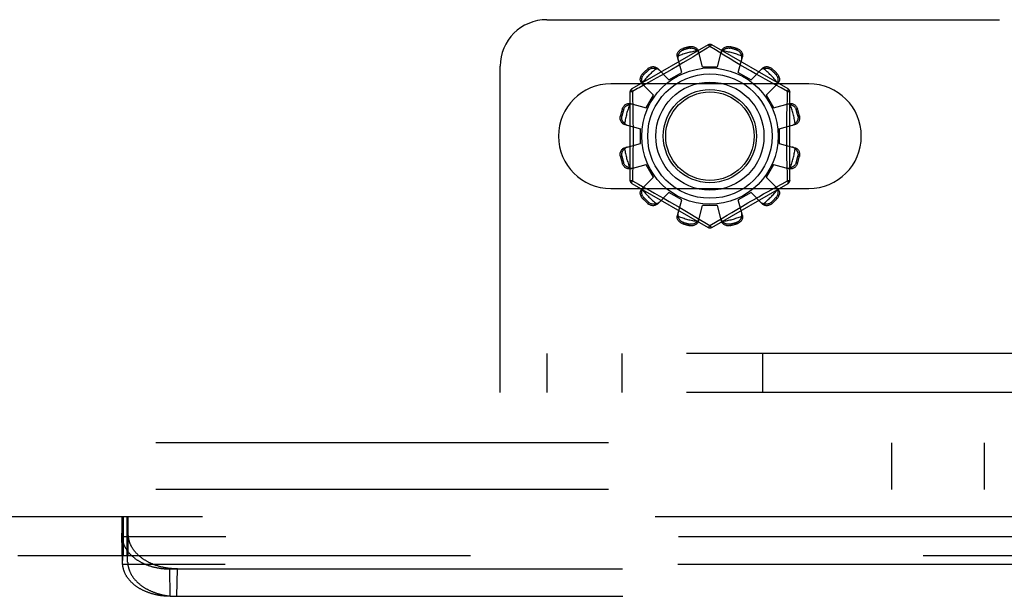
# Model space of a CAD drawing. Header units: inches. Extents: x 0 to 221, y 0 to 143.
# Tile 51 of 256: x 43.01 to 45.66, y 35.19 to 36.74. Entities that reach past the tile are written whole.
import ezdxf

# ---------------------------------------------------------------- set-up
doc = ezdxf.new("R2010")
doc.units = ezdxf.units.IN
doc.header["$LTSCALE"] = 12.142857
doc.header["$MEASUREMENT"] = 0
doc.linetypes.add('HIDDEN', pattern=[0.2, 0.1, -0.1])
doc.layers.add('DEFAULT_2', color=8, linetype='HIDDEN')
doc.layers.add('SUBPANEL', color=7, linetype='CONTINUOUS')

msp = doc.modelspace()

# ---------------------------------------------------------------- linework, layer by layer
at = {"layer": 'DEFAULT_2', "color": 8, "linetype": 'HIDDEN'}
for p, q in [((44.429, 36.7371), (53.179, 36.7371)), ((44.8615, 36.6694), (44.657, 36.5513)), ((44.8133, 36.6608), (44.8123, 36.6645)), ((44.8665, 36.6648), (44.8316, 36.6435)), ((44.8812, 36.6558), (44.8665, 36.6648)), ((45.076, 36.5513), (44.8715, 36.6694)), ((44.9206, 36.6645), (44.9196, 36.6608)), ((44.7908, 36.5957), (44.7792, 36.6377)), ((44.7934, 36.6595), (44.7944, 36.6557)), ((44.8204, 36.6368), (44.8079, 36.6293)), ((44.8316, 36.6435), (44.8204, 36.6368)), ((44.8465, 36.6106), (44.8355, 36.6528)), ((44.904, 36.642), (44.8812, 36.6558)), ((44.8865, 36.6106), (44.8975, 36.6528)), ((44.9207, 36.6319), (44.904, 36.642)), ((44.9385, 36.6557), (44.9395, 36.6595)), ((44.9421, 36.5957), (44.9537, 36.6377)), ((44.304, 35.7371), (44.304, 36.6121)), ((44.7794, 36.6124), (44.7645, 36.6037)), ((44.7941, 36.6211), (44.7794, 36.6124)), ((44.8079, 36.6293), (44.7941, 36.6211)), ((44.8465, 36.6106), (44.8865, 36.6106)), ((44.9334, 36.6243), (44.9207, 36.6319)), ((44.9471, 36.6162), (44.9334, 36.6243)), ((44.9612, 36.6079), (44.9471, 36.6162)), ((44.6857, 36.5915), (44.6885, 36.5887)), ((44.7023, 36.6025), (44.6996, 36.6053)), ((44.7356, 36.5873), (44.7223, 36.5798)), ((44.7561, 36.5757), (44.7255, 36.6067)), ((44.7497, 36.5953), (44.7356, 36.5873)), ((44.7645, 36.6037), (44.7497, 36.5953)), ((44.7561, 36.5757), (44.7908, 36.5957)), ((44.9421, 36.5957), (44.9768, 36.5757)), ((44.9754, 36.5997), (44.9612, 36.6079)), ((44.9892, 36.5918), (44.9754, 36.5997)), ((44.9768, 36.5757), (45.0074, 36.6067)), ((45.0024, 36.5844), (44.9892, 36.5918)), ((45.0148, 36.5775), (45.0024, 36.5844)), ((45.0334, 36.6053), (45.0306, 36.6025)), ((45.0444, 36.5887), (45.0472, 36.5915)), ((45.1321, 36.5652), (44.6008, 36.5652)), ((44.7154, 36.5349), (44.6843, 36.5656)), ((44.7101, 36.573), (44.6941, 36.5642)), ((44.7223, 36.5798), (44.7101, 36.573)), ((45.0261, 36.5712), (45.0148, 36.5775)), ((45.0175, 36.5349), (45.0486, 36.5656)), ((45.041, 36.563), (45.0261, 36.5712)), ((45.0577, 36.5539), (45.041, 36.563)), ((44.652, 36.5427), (44.652, 36.3065)), ((44.6723, 36.5523), (44.6585, 36.5447)), ((44.6585, 36.5447), (44.6588, 36.533)), ((44.6954, 36.5003), (44.7154, 36.5349)), ((45.0175, 36.5349), (45.0375, 36.5003)), ((45.0745, 36.5447), (45.0577, 36.5539)), ((45.081, 36.3065), (45.081, 36.5427)), ((44.6533, 36.5118), (44.6954, 36.5003)), ((45.0375, 36.5003), (45.0796, 36.5118)), ((44.6265, 36.4788), (44.6303, 36.4778)), ((44.6354, 36.4966), (44.6316, 36.4976)), ((45.1014, 36.4976), (45.0976, 36.4966)), ((45.1026, 36.4778), (45.1064, 36.4788)), ((44.6382, 36.4556), (44.6805, 36.4446)), ((45.0525, 36.4446), (45.0947, 36.4556)), ((44.6805, 36.4046), (44.6805, 36.4446)), ((45.0525, 36.4446), (45.0525, 36.4046)), ((44.6382, 36.3936), (44.6805, 36.4046)), ((45.0525, 36.4046), (45.0947, 36.3936)), ((44.6303, 36.3714), (44.6265, 36.3704)), ((45.1064, 36.3704), (45.1026, 36.3714)), ((44.6316, 36.3515), (44.6354, 36.3526)), ((44.6533, 36.3373), (44.6954, 36.3489)), ((44.7154, 36.3143), (44.6954, 36.3489)), ((45.0375, 36.3489), (45.0175, 36.3143)), ((45.0375, 36.3489), (45.0796, 36.3373)), ((45.0976, 36.3526), (45.1014, 36.3515)), ((44.657, 36.2979), (44.8615, 36.1798)), ((44.6585, 36.3045), (44.6753, 36.2953)), ((44.6753, 36.2953), (44.692, 36.2862)), ((44.6843, 36.2836), (44.7154, 36.3143)), ((44.8715, 36.1798), (45.076, 36.2979)), ((45.0486, 36.2836), (45.0175, 36.3143)), ((45.0606, 36.2969), (45.0745, 36.3045)), ((45.0745, 36.3045), (45.0742, 36.3162)), ((44.6008, 36.284), (45.1321, 36.284)), ((44.692, 36.2862), (44.7069, 36.278)), ((44.7069, 36.278), (44.7182, 36.2717)), ((44.7182, 36.2717), (44.7305, 36.2648)), ((44.7255, 36.2425), (44.7561, 36.2735)), ((44.7305, 36.2648), (44.7437, 36.2573)), ((44.7908, 36.2535), (44.7561, 36.2735)), ((44.9768, 36.2735), (44.9421, 36.2535)), ((45.0074, 36.2425), (44.9768, 36.2735)), ((44.9973, 36.2619), (45.0106, 36.2694)), ((45.0106, 36.2694), (45.0228, 36.2762)), ((45.0228, 36.2762), (45.0388, 36.285)), ((44.6885, 36.2605), (44.6857, 36.2577)), ((44.6996, 36.2439), (44.7023, 36.2467)), ((44.7437, 36.2573), (44.7575, 36.2494)), ((44.7575, 36.2494), (44.7717, 36.2412)), ((44.7717, 36.2412), (44.7859, 36.233)), ((44.7792, 36.2114), (44.7908, 36.2535)), ((44.8355, 36.1964), (44.8465, 36.2386)), ((44.8865, 36.2386), (44.8465, 36.2386)), ((44.8975, 36.1964), (44.8865, 36.2386)), ((44.9537, 36.2114), (44.9421, 36.2535)), ((44.9832, 36.2539), (44.9973, 36.2619)), ((45.0306, 36.2467), (45.0334, 36.2439)), ((45.0472, 36.2577), (45.0444, 36.2605)), ((44.7859, 36.233), (44.7995, 36.2249)), ((44.7995, 36.2249), (44.8122, 36.2173)), ((44.8122, 36.2173), (44.829, 36.2072)), ((44.9014, 36.2056), (44.9126, 36.2124)), ((44.9126, 36.2124), (44.9251, 36.2199)), ((44.9251, 36.2199), (44.9389, 36.2281)), ((44.9389, 36.2281), (44.9535, 36.2367)), ((44.7944, 36.1935), (44.7934, 36.1897)), ((44.8123, 36.1846), (44.8133, 36.1884)), ((44.829, 36.2072), (44.8665, 36.1844)), ((44.8665, 36.1844), (44.9014, 36.2056)), ((44.9196, 36.1884), (44.9206, 36.1846)), ((44.9395, 36.1897), (44.9385, 36.1935)), ((53.304, 35.8411), (44.304, 35.8411)), ((44.429, 35.8411), (44.429, 35.7371)), ((44.6315, 35.7371), (44.6315, 35.8411)), ((45.0081, 35.7371), (45.0081, 35.8411)), ((53.304, 35.7371), (44.304, 35.7371)), ((42.2914, 35.4036), (51.8518, 35.4036)), ((43.2886, 35.4036), (43.2886, 35.2996)), ((43.2907, 35.3926), (43.2908, 35.3941)), ((43.2908, 35.3941), (43.2909, 35.3955)), ((43.2909, 35.3955), (43.291, 35.3968)), ((43.2913, 35.4036), (43.2913, 35.2996)), ((43.2921, 35.2996), (43.2921, 35.4036)), ((43.2923, 35.4036), (43.2923, 35.2996)), ((43.3023, 35.4036), (43.3023, 35.2996)), ((43.3033, 35.4036), (43.3033, 35.2996)), ((43.3035, 35.2996), (43.3035, 35.4036)), ((43.3046, 35.3968), (43.3045, 35.398)), ((43.3047, 35.3955), (43.3046, 35.3968)), ((43.3048, 35.3941), (43.3047, 35.3955)), ((43.3049, 35.3926), (43.3048, 35.3941)), ((43.305, 35.4036), (43.305, 35.2996)), ((43.2896, 35.3654), (43.2899, 35.3733)), ((43.2899, 35.3733), (43.2901, 35.3793)), ((43.2901, 35.3793), (43.2902, 35.3815)), ((43.2902, 35.3815), (43.2904, 35.3856)), ((43.2904, 35.3856), (43.2905, 35.3884)), ((43.2905, 35.3884), (43.2906, 35.391)), ((43.2906, 35.391), (43.2907, 35.3926)), ((43.305, 35.3902), (43.3049, 35.3926)), ((43.3052, 35.3875), (43.305, 35.3902)), ((43.3053, 35.3846), (43.3052, 35.3875)), ((43.3055, 35.3804), (43.3053, 35.3846)), ((43.3057, 35.3745), (43.3055, 35.3804)), ((43.3059, 35.3668), (43.3057, 35.3745)), ((43.2894, 35.3551), (43.2896, 35.3654)), ((43.291, 35.2814), (43.2894, 35.3551)), ((43.2894, 35.3551), (43.2894, 35.3524)), ((43.2894, 35.3524), (43.2895, 35.349)), ((43.291, 35.2788), (43.2894, 35.3524)), ((50.8536, 35.349), (43.2895, 35.349)), ((43.3046, 35.2814), (43.3063, 35.3551)), ((43.0102, 35.2996), (51.8518, 35.2996)), ((43.2911, 35.2852), (43.2912, 35.2879)), ((43.2912, 35.2879), (43.2913, 35.2898)), ((43.2913, 35.2915), (43.2914, 35.2931)), ((43.2913, 35.2898), (43.2913, 35.2915)), ((43.2914, 35.2931), (43.2915, 35.294)), ((43.2915, 35.2949), (43.2916, 35.2957)), ((43.2915, 35.294), (43.2915, 35.2949)), ((43.3041, 35.2957), (43.304, 35.2964)), ((43.3041, 35.2949), (43.3041, 35.2957)), ((43.3042, 35.294), (43.3041, 35.2949)), ((43.3043, 35.2909), (43.3042, 35.2926)), ((43.3044, 35.2892), (43.3043, 35.2909)), ((43.3045, 35.2866), (43.3044, 35.2892)), ((43.291, 35.2814), (43.2911, 35.2852)), ((43.291, 35.2788), (43.291, 35.2814)), ((43.2911, 35.2755), (43.291, 35.2788)), ((50.852, 35.2755), (43.2911, 35.2755)), ((43.3046, 35.2829), (43.3045, 35.2866)), ((43.3046, 35.2814), (43.3046, 35.2829)), ((43.4173, 35.2633), (50.7258, 35.2633)), ((43.4189, 35.1898), (43.4173, 35.2633)), ((43.4366, 35.1898), (43.4382, 35.2633)), ((43.4189, 35.1898), (50.7242, 35.1898))]:
    msp.add_line(p, q, dxfattribs=at)
for points in [[(44.8123, 36.6645), (44.8144, 36.6649), (44.8166, 36.6651), (44.8188, 36.6651), (44.821, 36.6648), (44.8231, 36.6644), (44.8252, 36.6637), (44.827, 36.6629), (44.8288, 36.6619), (44.8304, 36.6607), (44.8318, 36.6593), (44.8331, 36.6578), (44.8341, 36.6562), (44.8349, 36.6545), (44.8355, 36.6528)], [(44.8133, 36.6608), (44.815, 36.661), (44.8166, 36.6612), (44.8181, 36.6611), (44.8195, 36.661), (44.8208, 36.6607), (44.822, 36.6604), (44.8232, 36.66), (44.8243, 36.6596), (44.8253, 36.6591), (44.8262, 36.6586), (44.8271, 36.6581), (44.828, 36.6575), (44.8288, 36.6569), (44.8296, 36.6562), (44.8304, 36.6555), (44.8311, 36.6548), (44.8319, 36.6541), (44.8326, 36.6533)], [(44.8615, 36.6694), (44.8618, 36.6695), (44.8623, 36.6693), (44.8628, 36.669), (44.8634, 36.6685), (44.8641, 36.6678), (44.8649, 36.6669), (44.8657, 36.6659), (44.8665, 36.6648)], [(44.8665, 36.6648), (44.8673, 36.6659), (44.8681, 36.6669), (44.8688, 36.6678), (44.8695, 36.6685), (44.8701, 36.669), (44.8707, 36.6693), (44.8711, 36.6694), (44.8715, 36.6694)], [(44.8975, 36.6528), (44.8981, 36.6545), (44.8988, 36.6562), (44.8999, 36.6578), (44.9011, 36.6593), (44.9026, 36.6607), (44.9042, 36.6619), (44.9059, 36.6629), (44.9078, 36.6637), (44.9098, 36.6644), (44.9119, 36.6648), (44.9141, 36.6651), (44.9163, 36.6651), (44.9185, 36.6649), (44.9206, 36.6645)], [(44.9004, 36.6533), (44.9011, 36.6541), (44.9018, 36.6548), (44.9025, 36.6555), (44.9033, 36.6562), (44.9041, 36.6569), (44.905, 36.6575), (44.9058, 36.6581), (44.9067, 36.6586), (44.9077, 36.6591), (44.9087, 36.6596), (44.9098, 36.66), (44.9109, 36.6604), (44.9121, 36.6607), (44.9134, 36.661), (44.9148, 36.6611), (44.9164, 36.6612), (44.918, 36.661), (44.9196, 36.6608)], [(44.7792, 36.6377), (44.7788, 36.6395), (44.7787, 36.6414), (44.7788, 36.6433), (44.7791, 36.6452), (44.7797, 36.6471), (44.7805, 36.6489), (44.7815, 36.6507), (44.7827, 36.6523), (44.7841, 36.6539), (44.7857, 36.6554), (44.7875, 36.6567), (44.7894, 36.6578), (44.7914, 36.6587), (44.7934, 36.6595)], [(44.7815, 36.6396), (44.7811, 36.6381), (44.7808, 36.6365), (44.7807, 36.635), (44.7807, 36.6335), (44.7809, 36.632), (44.7812, 36.6306)], [(44.7815, 36.6396), (44.7817, 36.6406), (44.7819, 36.6416), (44.7822, 36.6426), (44.7826, 36.6436), (44.7829, 36.6446), (44.7834, 36.6455), (44.7838, 36.6465), (44.7843, 36.6474), (44.7849, 36.6483), (44.7855, 36.6492), (44.7862, 36.6501), (44.787, 36.651), (44.7879, 36.6519), (44.789, 36.6528), (44.7901, 36.6536), (44.7914, 36.6544), (44.7928, 36.6551), (44.7944, 36.6557)], [(44.8373, 36.6457), (44.8369, 36.6471), (44.8363, 36.6484), (44.8356, 36.6497), (44.8347, 36.651), (44.8337, 36.6522), (44.8326, 36.6533)], [(44.9004, 36.6533), (44.8992, 36.6522), (44.8982, 36.651), (44.8974, 36.6497), (44.8966, 36.6484), (44.8961, 36.6471), (44.8956, 36.6457)], [(44.9385, 36.6557), (44.9401, 36.6551), (44.9416, 36.6544), (44.9428, 36.6536), (44.944, 36.6528), (44.945, 36.6519), (44.9459, 36.651), (44.9467, 36.6501), (44.9474, 36.6492), (44.948, 36.6483), (44.9486, 36.6474), (44.9491, 36.6465), (44.9496, 36.6455), (44.95, 36.6446), (44.9504, 36.6436), (44.9507, 36.6426), (44.951, 36.6416), (44.9512, 36.6406), (44.9514, 36.6396)], [(44.9395, 36.6595), (44.9416, 36.6587), (44.9436, 36.6578), (44.9455, 36.6567), (44.9472, 36.6554), (44.9488, 36.6539), (44.9503, 36.6523), (44.9515, 36.6507), (44.9525, 36.6489), (44.9533, 36.6471), (44.9538, 36.6452), (44.9541, 36.6433), (44.9542, 36.6414), (44.9541, 36.6395), (44.9537, 36.6377)], [(44.9518, 36.6306), (44.9521, 36.632), (44.9523, 36.6335), (44.9523, 36.635), (44.9522, 36.6365), (44.9519, 36.6381), (44.9514, 36.6396)], [(44.6996, 36.6053), (44.7012, 36.6067), (44.703, 36.608), (44.705, 36.609), (44.707, 36.6099), (44.7091, 36.6106), (44.7111, 36.611), (44.7132, 36.6112), (44.7152, 36.6112), (44.7172, 36.611), (44.7191, 36.6105), (44.7209, 36.6099), (44.7226, 36.609), (44.7241, 36.6079), (44.7255, 36.6067)], [(45.0074, 36.6067), (45.0088, 36.6079), (45.0103, 36.609), (45.012, 36.6099), (45.0138, 36.6105), (45.0158, 36.611), (45.0178, 36.6112), (45.0198, 36.6112), (45.0218, 36.611), (45.0239, 36.6106), (45.0259, 36.6099), (45.028, 36.609), (45.0299, 36.608), (45.0317, 36.6067), (45.0334, 36.6053)], [(44.6843, 36.5656), (44.6831, 36.5669), (44.6821, 36.5684), (44.6812, 36.5701), (44.6805, 36.572), (44.6801, 36.5739), (44.6798, 36.5759), (44.6798, 36.5779), (44.68, 36.5799), (44.6805, 36.582), (44.6811, 36.5841), (44.682, 36.5861), (44.6831, 36.588), (44.6843, 36.5898), (44.6857, 36.5915)], [(44.6854, 36.5683), (44.685, 36.5693), (44.6847, 36.5703), (44.6845, 36.5713), (44.6843, 36.5723), (44.6841, 36.5734), (44.684, 36.5744), (44.6839, 36.5754), (44.6839, 36.5765), (44.684, 36.5776), (44.6841, 36.5787), (44.6842, 36.5798), (44.6845, 36.581), (44.6848, 36.5822), (44.6852, 36.5835), (44.6858, 36.5848), (44.6865, 36.5861), (44.6875, 36.5874), (44.6885, 36.5887)], [(44.7023, 36.6025), (44.7037, 36.6036), (44.705, 36.6045), (44.7063, 36.6052), (44.7076, 36.6058), (44.7089, 36.6063), (44.7101, 36.6066), (44.7113, 36.6068), (44.7124, 36.607), (44.7135, 36.6071), (44.7146, 36.6071), (44.7156, 36.6071), (44.7167, 36.607), (44.7177, 36.6069), (44.7187, 36.6068), (44.7198, 36.6066), (44.7208, 36.6063), (44.7218, 36.606), (44.7228, 36.6057)], [(44.7307, 36.6015), (44.7296, 36.6025), (44.7284, 36.6033), (44.7271, 36.6041), (44.7258, 36.6048), (44.7243, 36.6053), (44.7228, 36.6057)], [(45.0102, 36.6057), (45.0086, 36.6053), (45.0072, 36.6048), (45.0058, 36.6041), (45.0045, 36.6033), (45.0033, 36.6025), (45.0023, 36.6015)], [(45.0102, 36.6057), (45.0112, 36.606), (45.0122, 36.6063), (45.0132, 36.6066), (45.0142, 36.6068), (45.0152, 36.6069), (45.0163, 36.607), (45.0173, 36.6071), (45.0184, 36.6071), (45.0194, 36.6071), (45.0206, 36.607), (45.0217, 36.6068), (45.0229, 36.6066), (45.0241, 36.6063), (45.0253, 36.6058), (45.0266, 36.6052), (45.028, 36.6045), (45.0293, 36.6036), (45.0306, 36.6025)], [(45.0444, 36.5887), (45.0455, 36.5874), (45.0464, 36.5861), (45.0471, 36.5847), (45.0477, 36.5834), (45.0481, 36.5822), (45.0485, 36.581), (45.0487, 36.5798), (45.0489, 36.5787), (45.049, 36.5775), (45.049, 36.5765), (45.049, 36.5754), (45.0489, 36.5744), (45.0488, 36.5733), (45.0486, 36.5723), (45.0484, 36.5713), (45.0482, 36.5703), (45.0479, 36.5693), (45.0476, 36.5683)], [(45.0472, 36.5915), (45.0486, 36.5898), (45.0498, 36.588), (45.0509, 36.5861), (45.0518, 36.5841), (45.0525, 36.582), (45.0529, 36.5799), (45.0531, 36.5779), (45.0531, 36.5759), (45.0529, 36.5739), (45.0524, 36.572), (45.0517, 36.5701), (45.0509, 36.5684), (45.0498, 36.5669), (45.0486, 36.5656)], [(44.6941, 36.5642), (44.6763, 36.5544), (44.6723, 36.5523)], [(44.6854, 36.5683), (44.6858, 36.5668), (44.6863, 36.5653), (44.6869, 36.5639), (44.6877, 36.5626), (44.6886, 36.5614), (44.6896, 36.5604)], [(45.0434, 36.5604), (45.0443, 36.5614), (45.0452, 36.5626), (45.046, 36.5639), (45.0466, 36.5653), (45.0472, 36.5668), (45.0476, 36.5683)], [(44.652, 36.5427), (44.6521, 36.543), (44.6524, 36.5433), (44.653, 36.5436), (44.6537, 36.5439), (44.6547, 36.5441), (44.6558, 36.5444), (44.6571, 36.5445), (44.6585, 36.5447)], [(44.6585, 36.5447), (44.6579, 36.5459), (44.6574, 36.5471), (44.657, 36.5482), (44.6568, 36.5492), (44.6567, 36.55), (44.6566, 36.5506), (44.6568, 36.5511), (44.657, 36.5513)], [(44.6588, 36.533), (44.6595, 36.4971), (44.6598, 36.485), (44.66, 36.4729), (44.6601, 36.4608), (44.6602, 36.4487), (44.6603, 36.4367), (44.6603, 36.4246), (44.6603, 36.4125), (44.6602, 36.4004), (44.6601, 36.3883), (44.66, 36.3762), (44.6598, 36.3641), (44.6595, 36.352)], [(45.0734, 36.4971), (45.0742, 36.533), (45.0745, 36.5447)], [(45.076, 36.5513), (45.0762, 36.5511), (45.0763, 36.5506), (45.0763, 36.55), (45.0761, 36.5492), (45.0759, 36.5482), (45.0755, 36.5471), (45.075, 36.5459), (45.0745, 36.5447)], [(45.0745, 36.5447), (45.0759, 36.5446), (45.0771, 36.5444), (45.0782, 36.5441), (45.0792, 36.5439), (45.08, 36.5436), (45.0805, 36.5433), (45.0809, 36.543), (45.081, 36.5427)], [(44.6316, 36.4976), (44.6323, 36.4997), (44.6332, 36.5017), (44.6344, 36.5036), (44.6357, 36.5054), (44.6371, 36.507), (44.6387, 36.5084), (44.6404, 36.5096), (44.6421, 36.5106), (44.644, 36.5114), (44.6459, 36.5119), (44.6478, 36.5123), (44.6497, 36.5124), (44.6515, 36.5122), (44.6533, 36.5118)], [(44.6354, 36.4966), (44.636, 36.4982), (44.6367, 36.4997), (44.6374, 36.501), (44.6383, 36.5021), (44.6391, 36.5031), (44.64, 36.504), (44.6409, 36.5048), (44.6418, 36.5055), (44.6427, 36.5062), (44.6437, 36.5067), (44.6446, 36.5072), (44.6455, 36.5077), (44.6465, 36.5081), (44.6474, 36.5085), (44.6484, 36.5088), (44.6494, 36.5091), (44.6504, 36.5094), (44.6515, 36.5096)], [(44.6604, 36.5099), (44.659, 36.5102), (44.6575, 36.5104), (44.656, 36.5104), (44.6545, 36.5103), (44.653, 36.51), (44.6515, 36.5096)], [(45.0815, 36.5096), (45.0799, 36.51), (45.0784, 36.5103), (45.0769, 36.5104), (45.0754, 36.5104), (45.0739, 36.5102), (45.0725, 36.5099)], [(45.0796, 36.5118), (45.0814, 36.5122), (45.0832, 36.5124), (45.0851, 36.5123), (45.0871, 36.5119), (45.089, 36.5114), (45.0908, 36.5106), (45.0926, 36.5096), (45.0942, 36.5084), (45.0958, 36.507), (45.0972, 36.5054), (45.0985, 36.5036), (45.0997, 36.5017), (45.1006, 36.4997), (45.1014, 36.4976)], [(45.0815, 36.5096), (45.0825, 36.5094), (45.0835, 36.5091), (45.0845, 36.5088), (45.0855, 36.5085), (45.0865, 36.5081), (45.0874, 36.5077), (45.0884, 36.5072), (45.0893, 36.5067), (45.0902, 36.5062), (45.0911, 36.5055), (45.092, 36.5048), (45.0929, 36.504), (45.0938, 36.5031), (45.0947, 36.5021), (45.0955, 36.501), (45.0963, 36.4997), (45.097, 36.4982), (45.0976, 36.4966)], [(44.6382, 36.4556), (44.6365, 36.4562), (44.6349, 36.457), (44.6332, 36.458), (44.6317, 36.4592), (44.6304, 36.4607), (44.6292, 36.4623), (44.6282, 36.464), (44.6273, 36.4659), (44.6267, 36.4679), (44.6262, 36.47), (44.626, 36.4722), (44.6259, 36.4744), (44.6261, 36.4766), (44.6265, 36.4788)], [(44.6378, 36.4585), (44.637, 36.4592), (44.6362, 36.4599), (44.6355, 36.4607), (44.6348, 36.4614), (44.6342, 36.4622), (44.6336, 36.4631), (44.633, 36.464), (44.6324, 36.4649), (44.6319, 36.4658), (44.6315, 36.4668), (44.631, 36.4679), (44.6306, 36.469), (44.6303, 36.4702), (44.6301, 36.4716), (44.6299, 36.473), (44.6299, 36.4745), (44.63, 36.4761), (44.6303, 36.4778)], [(45.0742, 36.3162), (45.0734, 36.3521), (45.0732, 36.3641), (45.073, 36.3762), (45.0728, 36.3883), (45.0727, 36.4004), (45.0726, 36.4125), (45.0726, 36.4246), (45.0726, 36.4367), (45.0727, 36.4488), (45.0728, 36.4608), (45.073, 36.473), (45.0732, 36.4851), (45.0734, 36.4971)], [(45.1064, 36.4788), (45.1068, 36.4766), (45.107, 36.4744), (45.107, 36.4722), (45.1067, 36.47), (45.1063, 36.4679), (45.1056, 36.4659), (45.1048, 36.464), (45.1038, 36.4623), (45.1026, 36.4607), (45.1012, 36.4592), (45.0997, 36.458), (45.0981, 36.457), (45.0964, 36.4562), (45.0947, 36.4556)], [(45.1026, 36.4778), (45.1029, 36.4761), (45.103, 36.4745), (45.103, 36.473), (45.1028, 36.4715), (45.1026, 36.4702), (45.1023, 36.469), (45.1019, 36.4679), (45.1015, 36.4668), (45.101, 36.4658), (45.1005, 36.4648), (45.0999, 36.4639), (45.0994, 36.4631), (45.0988, 36.4622), (45.0981, 36.4614), (45.0974, 36.4607), (45.0967, 36.4599), (45.0959, 36.4592), (45.0952, 36.4585)], [(44.6378, 36.4585), (44.6389, 36.4574), (44.6401, 36.4564), (44.6413, 36.4555), (44.6426, 36.4548), (44.644, 36.4542), (44.6454, 36.4537)], [(45.0876, 36.4537), (45.0889, 36.4542), (45.0903, 36.4548), (45.0916, 36.4555), (45.0929, 36.4564), (45.094, 36.4574), (45.0952, 36.4585)], [(44.6265, 36.3704), (44.6261, 36.3726), (44.6259, 36.3747), (44.626, 36.377), (44.6262, 36.3792), (44.6267, 36.3813), (44.6273, 36.3833), (44.6282, 36.3852), (44.6292, 36.3869), (44.6304, 36.3885), (44.6317, 36.3899), (44.6332, 36.3912), (44.6349, 36.3922), (44.6365, 36.393), (44.6382, 36.3936)], [(44.6303, 36.3714), (44.63, 36.3731), (44.6299, 36.3747), (44.6299, 36.3762), (44.6301, 36.3776), (44.6303, 36.379), (44.6307, 36.3802), (44.631, 36.3813), (44.6315, 36.3824), (44.6319, 36.3834), (44.6324, 36.3843), (44.633, 36.3852), (44.6336, 36.3861), (44.6342, 36.3869), (44.6348, 36.3877), (44.6355, 36.3885), (44.6362, 36.3893), (44.637, 36.39), (44.6378, 36.3907)], [(44.6454, 36.3954), (44.644, 36.395), (44.6426, 36.3944), (44.6413, 36.3937), (44.6401, 36.3928), (44.6389, 36.3918), (44.6378, 36.3907)], [(45.0952, 36.3907), (45.094, 36.3918), (45.0929, 36.3928), (45.0916, 36.3937), (45.0903, 36.3944), (45.0889, 36.395), (45.0876, 36.3954)], [(45.0947, 36.3936), (45.0964, 36.393), (45.0981, 36.3922), (45.0997, 36.3912), (45.1012, 36.3899), (45.1026, 36.3885), (45.1038, 36.3869), (45.1048, 36.3852), (45.1056, 36.3833), (45.1063, 36.3813), (45.1067, 36.3792), (45.107, 36.377), (45.107, 36.3747), (45.1068, 36.3726), (45.1064, 36.3704)], [(45.0952, 36.3907), (45.0959, 36.39), (45.0967, 36.3893), (45.0974, 36.3885), (45.0981, 36.3877), (45.0988, 36.3869), (45.0994, 36.3861), (45.1, 36.3852), (45.1005, 36.3843), (45.101, 36.3834), (45.1015, 36.3824), (45.1019, 36.3813), (45.1023, 36.3801), (45.1026, 36.3789), (45.1028, 36.3776), (45.103, 36.3762), (45.103, 36.3747), (45.1029, 36.3731), (45.1026, 36.3714)], [(44.6533, 36.3373), (44.6515, 36.337), (44.6497, 36.3368), (44.6478, 36.3369), (44.6459, 36.3372), (44.644, 36.3378), (44.6421, 36.3386), (44.6404, 36.3396), (44.6387, 36.3408), (44.6371, 36.3422), (44.6357, 36.3438), (44.6344, 36.3456), (44.6332, 36.3475), (44.6323, 36.3495), (44.6316, 36.3515)], [(44.6515, 36.3396), (44.6504, 36.3398), (44.6494, 36.3401), (44.6484, 36.3404), (44.6474, 36.3407), (44.6465, 36.3411), (44.6455, 36.3415), (44.6446, 36.3419), (44.6437, 36.3425), (44.6427, 36.343), (44.6418, 36.3437), (44.6409, 36.3444), (44.64, 36.3452), (44.6391, 36.3461), (44.6383, 36.3471), (44.6374, 36.3482), (44.6367, 36.3495), (44.636, 36.351), (44.6354, 36.3526)], [(44.6595, 36.352), (44.6588, 36.3162), (44.6585, 36.3045)], [(45.1014, 36.3515), (45.1006, 36.3495), (45.0997, 36.3475), (45.0985, 36.3456), (45.0972, 36.3438), (45.0958, 36.3422), (45.0942, 36.3408), (45.0926, 36.3396), (45.0908, 36.3386), (45.089, 36.3378), (45.0871, 36.3372), (45.0851, 36.3369), (45.0832, 36.3368), (45.0814, 36.337), (45.0796, 36.3373)], [(45.0976, 36.3526), (45.097, 36.351), (45.0963, 36.3495), (45.0955, 36.3482), (45.0946, 36.3471), (45.0938, 36.3461), (45.0929, 36.3452), (45.092, 36.3444), (45.0911, 36.3436), (45.0902, 36.343), (45.0893, 36.3424), (45.0883, 36.3419), (45.0874, 36.3415), (45.0865, 36.3411), (45.0855, 36.3407), (45.0845, 36.3404), (45.0835, 36.3401), (45.0825, 36.3398), (45.0815, 36.3396)], [(44.6515, 36.3396), (44.653, 36.3392), (44.6545, 36.3389), (44.656, 36.3388), (44.6575, 36.3388), (44.659, 36.339), (44.6604, 36.3393)], [(45.0725, 36.3393), (45.0739, 36.339), (45.0754, 36.3388), (45.0769, 36.3388), (45.0784, 36.3389), (45.0799, 36.3392), (45.0815, 36.3396)], [(44.6585, 36.3045), (44.6571, 36.3046), (44.6558, 36.3048), (44.6547, 36.305), (44.6537, 36.3053), (44.653, 36.3056), (44.6524, 36.3059), (44.6521, 36.3062), (44.652, 36.3065)], [(44.657, 36.2979), (44.6567, 36.2981), (44.6566, 36.2986), (44.6567, 36.2992), (44.6568, 36.3), (44.657, 36.301), (44.6574, 36.3021), (44.6579, 36.3032), (44.6585, 36.3045)], [(45.0388, 36.285), (45.0567, 36.2948), (45.0606, 36.2969)], [(45.081, 36.3065), (45.0809, 36.3062), (45.0805, 36.3059), (45.08, 36.3056), (45.0792, 36.3053), (45.0782, 36.305), (45.0771, 36.3048), (45.0759, 36.3046), (45.0745, 36.3045)], [(45.0745, 36.3045), (45.0751, 36.3032), (45.0755, 36.3021), (45.0759, 36.301), (45.0761, 36.3), (45.0763, 36.2992), (45.0763, 36.2986), (45.0762, 36.2981), (45.076, 36.2979)], [(44.6857, 36.2577), (44.6843, 36.2594), (44.6831, 36.2612), (44.682, 36.2631), (44.6811, 36.2651), (44.6805, 36.2672), (44.68, 36.2693), (44.6798, 36.2713), (44.6798, 36.2733), (44.6801, 36.2753), (44.6805, 36.2772), (44.6812, 36.279), (44.6821, 36.2807), (44.6831, 36.2823), (44.6843, 36.2836)], [(44.6885, 36.2605), (44.6874, 36.2618), (44.6865, 36.2631), (44.6858, 36.2644), (44.6852, 36.2657), (44.6848, 36.267), (44.6845, 36.2682), (44.6842, 36.2694), (44.6841, 36.2705), (44.684, 36.2716), (44.6839, 36.2727), (44.6839, 36.2738), (44.684, 36.2748), (44.6841, 36.2758), (44.6843, 36.2769), (44.6845, 36.2779), (44.6847, 36.2789), (44.685, 36.2799), (44.6854, 36.2809)], [(44.6896, 36.2888), (44.6886, 36.2877), (44.6877, 36.2866), (44.6869, 36.2853), (44.6863, 36.2839), (44.6858, 36.2824), (44.6854, 36.2809)], [(45.0476, 36.2809), (45.0472, 36.2824), (45.0466, 36.2839), (45.046, 36.2853), (45.0452, 36.2866), (45.0443, 36.2877), (45.0434, 36.2888)], [(45.0476, 36.2809), (45.0479, 36.2799), (45.0482, 36.2789), (45.0484, 36.2779), (45.0486, 36.2769), (45.0488, 36.2758), (45.0489, 36.2748), (45.049, 36.2738), (45.049, 36.2727), (45.049, 36.2716), (45.0489, 36.2705), (45.0487, 36.2694), (45.0485, 36.2682), (45.0481, 36.267), (45.0477, 36.2657), (45.0471, 36.2644), (45.0464, 36.2631), (45.0455, 36.2618), (45.0444, 36.2605)], [(45.0486, 36.2836), (45.0498, 36.2823), (45.0509, 36.2807), (45.0517, 36.279), (45.0524, 36.2772), (45.0529, 36.2753), (45.0531, 36.2733), (45.0531, 36.2713), (45.0529, 36.2693), (45.0525, 36.2672), (45.0518, 36.2651), (45.0509, 36.2631), (45.0498, 36.2612), (45.0486, 36.2594), (45.0472, 36.2577)], [(44.7255, 36.2425), (44.7241, 36.2412), (44.7226, 36.2402), (44.7209, 36.2393), (44.7191, 36.2386), (44.7172, 36.2382), (44.7152, 36.2379), (44.7132, 36.2379), (44.7111, 36.2382), (44.7091, 36.2386), (44.707, 36.2393), (44.705, 36.2401), (44.703, 36.2412), (44.7012, 36.2425), (44.6996, 36.2439)], [(44.7228, 36.2435), (44.7218, 36.2432), (44.7208, 36.2429), (44.7198, 36.2426), (44.7187, 36.2424), (44.7177, 36.2423), (44.7167, 36.2421), (44.7156, 36.2421), (44.7146, 36.242), (44.7135, 36.2421), (44.7124, 36.2422), (44.7112, 36.2423), (44.7101, 36.2426), (44.7089, 36.2429), (44.7076, 36.2434), (44.7063, 36.2439), (44.705, 36.2447), (44.7037, 36.2456), (44.7023, 36.2467)], [(44.7228, 36.2435), (44.7243, 36.2439), (44.7258, 36.2444), (44.7271, 36.2451), (44.7284, 36.2458), (44.7296, 36.2467), (44.7307, 36.2477)], [(44.9535, 36.2367), (44.9685, 36.2454), (44.9759, 36.2497), (44.9832, 36.2539)], [(45.0023, 36.2477), (45.0033, 36.2467), (45.0045, 36.2458), (45.0058, 36.2451), (45.0072, 36.2444), (45.0086, 36.2439), (45.0102, 36.2435)], [(45.0334, 36.2439), (45.0317, 36.2425), (45.0299, 36.2412), (45.028, 36.2401), (45.0259, 36.2393), (45.0239, 36.2386), (45.0218, 36.2382), (45.0198, 36.2379), (45.0178, 36.2379), (45.0158, 36.2382), (45.0138, 36.2386), (45.012, 36.2393), (45.0103, 36.2402), (45.0088, 36.2412), (45.0074, 36.2425)], [(45.0306, 36.2467), (45.0293, 36.2456), (45.0279, 36.2447), (45.0266, 36.2439), (45.0253, 36.2434), (45.0241, 36.2429), (45.0228, 36.2426), (45.0217, 36.2423), (45.0205, 36.2422), (45.0194, 36.2421), (45.0183, 36.242), (45.0173, 36.2421), (45.0163, 36.2421), (45.0152, 36.2423), (45.0142, 36.2424), (45.0132, 36.2426), (45.0122, 36.2429), (45.0112, 36.2432), (45.0102, 36.2435)], [(44.7812, 36.2186), (44.7809, 36.2171), (44.7807, 36.2157), (44.7807, 36.2142), (44.7808, 36.2126), (44.7811, 36.2111), (44.7815, 36.2096)], [(44.9514, 36.2096), (44.9519, 36.2111), (44.9522, 36.2126), (44.9523, 36.2142), (44.9523, 36.2157), (44.9521, 36.2171), (44.9518, 36.2186)], [(44.7934, 36.1897), (44.7914, 36.1904), (44.7894, 36.1914), (44.7875, 36.1925), (44.7857, 36.1938), (44.7841, 36.1953), (44.7827, 36.1968), (44.7815, 36.1985), (44.7805, 36.2002), (44.7797, 36.2021), (44.7791, 36.204), (44.7788, 36.2059), (44.7787, 36.2078), (44.7788, 36.2097), (44.7792, 36.2114)], [(44.7944, 36.1935), (44.7928, 36.1941), (44.7914, 36.1948), (44.7901, 36.1956), (44.7889, 36.1964), (44.7879, 36.1973), (44.787, 36.1982), (44.7862, 36.1991), (44.7855, 36.2), (44.7849, 36.2009), (44.7843, 36.2018), (44.7838, 36.2027), (44.7833, 36.2036), (44.7829, 36.2046), (44.7826, 36.2056), (44.7822, 36.2066), (44.7819, 36.2076), (44.7817, 36.2086), (44.7815, 36.2096)], [(44.8355, 36.1964), (44.8349, 36.1946), (44.8341, 36.193), (44.8331, 36.1914), (44.8318, 36.1899), (44.8304, 36.1885), (44.8288, 36.1873), (44.827, 36.1863), (44.8252, 36.1855), (44.8231, 36.1848), (44.821, 36.1843), (44.8188, 36.1841), (44.8166, 36.1841), (44.8144, 36.1842), (44.8123, 36.1846)], [(44.8326, 36.1959), (44.8319, 36.1951), (44.8311, 36.1944), (44.8304, 36.1936), (44.8296, 36.193), (44.8288, 36.1923), (44.828, 36.1917), (44.8271, 36.1911), (44.8262, 36.1906), (44.8252, 36.19), (44.8242, 36.1896), (44.8232, 36.1891), (44.822, 36.1888), (44.8208, 36.1885), (44.8195, 36.1882), (44.8181, 36.1881), (44.8166, 36.188), (44.815, 36.1882), (44.8133, 36.1884)], [(44.8326, 36.1959), (44.8337, 36.197), (44.8347, 36.1982), (44.8356, 36.1995), (44.8363, 36.2008), (44.8369, 36.2021), (44.8373, 36.2035)], [(44.8956, 36.2035), (44.8961, 36.2021), (44.8966, 36.2008), (44.8974, 36.1995), (44.8982, 36.1982), (44.8992, 36.197), (44.9004, 36.1959)], [(44.9206, 36.1846), (44.9185, 36.1842), (44.9163, 36.1841), (44.9141, 36.1841), (44.9119, 36.1843), (44.9098, 36.1848), (44.9078, 36.1855), (44.9059, 36.1863), (44.9042, 36.1873), (44.9026, 36.1885), (44.9011, 36.1899), (44.8999, 36.1914), (44.8988, 36.193), (44.8981, 36.1946), (44.8975, 36.1964)], [(44.9196, 36.1884), (44.918, 36.1882), (44.9163, 36.188), (44.9148, 36.1881), (44.9134, 36.1882), (44.9121, 36.1885), (44.9109, 36.1888), (44.9097, 36.1892), (44.9087, 36.1896), (44.9077, 36.1901), (44.9067, 36.1906), (44.9058, 36.1911), (44.905, 36.1917), (44.9041, 36.1923), (44.9033, 36.193), (44.9025, 36.1936), (44.9018, 36.1944), (44.9011, 36.1951), (44.9004, 36.1959)], [(44.9514, 36.2096), (44.9512, 36.2086), (44.951, 36.2075), (44.9507, 36.2065), (44.9504, 36.2056), (44.95, 36.2046), (44.9496, 36.2036), (44.9491, 36.2027), (44.9486, 36.2018), (44.948, 36.2009), (44.9474, 36.1999), (44.9467, 36.199), (44.9459, 36.1981), (44.945, 36.1973), (44.944, 36.1964), (44.9428, 36.1956), (44.9415, 36.1948), (44.9401, 36.1941), (44.9385, 36.1935)], [(44.9537, 36.2114), (44.9541, 36.2097), (44.9542, 36.2078), (44.9541, 36.2059), (44.9538, 36.204), (44.9533, 36.2021), (44.9525, 36.2002), (44.9515, 36.1985), (44.9503, 36.1968), (44.9488, 36.1953), (44.9472, 36.1938), (44.9455, 36.1925), (44.9436, 36.1914), (44.9416, 36.1904), (44.9395, 36.1897)], [(44.8665, 36.1844), (44.8657, 36.1833), (44.8649, 36.1823), (44.8641, 36.1814), (44.8634, 36.1807), (44.8628, 36.1802), (44.8623, 36.1799), (44.8618, 36.1797), (44.8615, 36.1798)], [(44.8715, 36.1798), (44.8711, 36.1797), (44.8707, 36.1799), (44.8701, 36.1802), (44.8695, 36.1807), (44.8688, 36.1814), (44.8681, 36.1823), (44.8673, 36.1833), (44.8665, 36.1844)], [(43.291, 35.3968), (43.2911, 35.398), (43.2912, 35.3985), (43.2912, 35.399), (43.2913, 35.3995), (43.2913, 35.4), (43.2914, 35.4004), (43.2914, 35.4008), (43.2915, 35.4012), (43.2915, 35.4016), (43.2916, 35.4019), (43.2916, 35.4022), (43.2917, 35.4024), (43.2917, 35.4027), (43.2918, 35.4029), (43.2918, 35.4031), (43.2919, 35.4032), (43.2919, 35.4034), (43.292, 35.4035), (43.292, 35.4035), (43.2921, 35.4036), (43.2921, 35.4036)], [(43.3045, 35.398), (43.3045, 35.3985), (43.3044, 35.399), (43.3044, 35.3995), (43.3043, 35.4), (43.3043, 35.4004), (43.3042, 35.4008), (43.3042, 35.4012), (43.3041, 35.4016), (43.3041, 35.4019), (43.304, 35.4022), (43.304, 35.4024), (43.3039, 35.4027), (43.3039, 35.4029), (43.3038, 35.4031), (43.3038, 35.4032), (43.3037, 35.4034), (43.3037, 35.4035), (43.3036, 35.4035), (43.3036, 35.4036), (43.3035, 35.4036)], [(43.3063, 35.3551), (43.3062, 35.3566), (43.3059, 35.3668)], [(43.2895, 35.349), (43.2896, 35.3477), (43.2898, 35.3465), (43.2899, 35.3452), (43.2901, 35.3439), (43.2903, 35.3427), (43.2905, 35.3414), (43.2908, 35.3401), (43.2911, 35.3389), (43.2914, 35.3376), (43.2917, 35.3364), (43.2921, 35.3351), (43.2925, 35.3339), (43.2929, 35.3326), (43.2933, 35.3314), (43.2937, 35.3302), (43.2942, 35.3289), (43.2947, 35.3277), (43.2953, 35.3265), (43.2958, 35.3253), (43.2964, 35.3241), (43.297, 35.3229), (43.2976, 35.3217), (43.2983, 35.3205), (43.2989, 35.3193), (43.2996, 35.3181), (43.3003, 35.317), (43.3011, 35.3158), (43.3018, 35.3147), (43.3026, 35.3135), (43.3034, 35.3124), (43.3043, 35.3112), (43.3051, 35.3101), (43.306, 35.309), (43.3069, 35.3079), (43.3078, 35.3068), (43.3087, 35.3057), (43.3097, 35.3047), (43.3107, 35.3036), (43.3117, 35.3025), (43.3127, 35.3015), (43.3138, 35.3005), (43.3148, 35.2995), (43.3159, 35.2984), (43.317, 35.2974), (43.3181, 35.2965), (43.3193, 35.2955), (43.3204, 35.2945), (43.3216, 35.2936), (43.3228, 35.2926), (43.3241, 35.2917), (43.3253, 35.2908), (43.3266, 35.2899), (43.3278, 35.289), (43.3291, 35.2881), (43.3304, 35.2872), (43.3318, 35.2864), (43.3331, 35.2855), (43.3345, 35.2847), (43.3358, 35.2839), (43.3372, 35.2831), (43.3387, 35.2823), (43.3401, 35.2815), (43.3415, 35.2808), (43.343, 35.28), (43.3444, 35.2793), (43.3459, 35.2786), (43.3474, 35.2779), (43.3489, 35.2772), (43.3505, 35.2765), (43.352, 35.2759), (43.3536, 35.2752), (43.3551, 35.2746), (43.3567, 35.274), (43.3583, 35.2734), (43.3599, 35.2729), (43.3615, 35.2723), (43.3632, 35.2717), (43.3648, 35.2712), (43.3664, 35.2707), (43.3681, 35.2702), (43.3698, 35.2697), (43.3714, 35.2693), (43.3731, 35.2688), (43.3748, 35.2684), (43.3765, 35.268), (43.3782, 35.2676), (43.38, 35.2672), (43.3817, 35.2669), (43.3834, 35.2665), (43.3852, 35.2662), (43.3869, 35.2659), (43.3887, 35.2656), (43.3904, 35.2653), (43.3922, 35.2651), (43.394, 35.2648), (43.3957, 35.2646), (43.3975, 35.2644), (43.3993, 35.2642), (43.4011, 35.264), (43.4029, 35.2639), (43.4047, 35.2638), (43.4065, 35.2636), (43.4083, 35.2635), (43.4101, 35.2635), (43.4119, 35.2634), (43.4137, 35.2634), (43.4155, 35.2633), (43.4173, 35.2633)], [(43.3067, 35.349), (43.3066, 35.3501), (43.3065, 35.3511), (43.3064, 35.3521), (43.3063, 35.3531), (43.3063, 35.3541), (43.3063, 35.3551)], [(43.4382, 35.2633), (43.4364, 35.2633), (43.4346, 35.2634), (43.4328, 35.2634), (43.431, 35.2635), (43.4292, 35.2635), (43.4274, 35.2636), (43.4256, 35.2638), (43.4238, 35.2639), (43.422, 35.264), (43.4202, 35.2642), (43.4184, 35.2644), (43.4166, 35.2646), (43.4148, 35.2648), (43.413, 35.2651), (43.4113, 35.2653), (43.4095, 35.2656), (43.4077, 35.2659), (43.406, 35.2662), (43.4042, 35.2665), (43.4025, 35.2669), (43.4007, 35.2672), (43.399, 35.2676), (43.3972, 35.268), (43.3955, 35.2684), (43.3938, 35.2688), (43.3921, 35.2693), (43.3904, 35.2697), (43.3887, 35.2702), (43.387, 35.2707), (43.3854, 35.2712), (43.3837, 35.2717), (43.3821, 35.2723), (43.3804, 35.2729), (43.3788, 35.2734), (43.3772, 35.274), (43.3756, 35.2746), (43.374, 35.2752), (43.3724, 35.2759), (43.3708, 35.2765), (43.3693, 35.2772), (43.3677, 35.2779), (43.3662, 35.2786), (43.3647, 35.2793), (43.3632, 35.28), (43.3617, 35.2808), (43.3602, 35.2815), (43.3587, 35.2823), (43.3573, 35.2831), (43.3559, 35.2839), (43.3545, 35.2847), (43.3531, 35.2855), (43.3517, 35.2864), (43.3503, 35.2872), (43.349, 35.2881), (43.3476, 35.289), (43.3463, 35.2899), (43.345, 35.2908), (43.3437, 35.2917), (43.3425, 35.2926), (43.3412, 35.2936), (43.34, 35.2945), (43.3388, 35.2955), (43.3376, 35.2965), (43.3364, 35.2974), (43.3353, 35.2984), (43.3342, 35.2995), (43.3331, 35.3005), (43.332, 35.3015), (43.3309, 35.3025), (43.3298, 35.3036), (43.3288, 35.3047), (43.3278, 35.3057), (43.3268, 35.3068), (43.3259, 35.3079), (43.3249, 35.309), (43.324, 35.3101), (43.3231, 35.3112), (43.3222, 35.3124), (43.3213, 35.3135), (43.3205, 35.3147), (43.3197, 35.3158), (43.3189, 35.317), (43.3181, 35.3181), (43.3174, 35.3193), (43.3167, 35.3205), (43.316, 35.3217), (43.3153, 35.3229), (43.3146, 35.3241), (43.314, 35.3253), (43.3134, 35.3265), (43.3128, 35.3277), (43.3123, 35.3289), (43.3117, 35.3302), (43.3112, 35.3314), (43.3108, 35.3326), (43.3103, 35.3339), (43.3099, 35.3351), (43.3094, 35.3364), (43.3091, 35.3376), (43.3087, 35.3389), (43.3084, 35.3401), (43.308, 35.3414), (43.3078, 35.3427), (43.3075, 35.3439), (43.3073, 35.3452), (43.307, 35.3465), (43.3069, 35.3477), (43.3067, 35.349)], [(43.2916, 35.2957), (43.2916, 35.2964), (43.2916, 35.2968), (43.2917, 35.2971), (43.2917, 35.2974), (43.2917, 35.2977), (43.2918, 35.2979), (43.2918, 35.2982), (43.2918, 35.2984), (43.2918, 35.2986), (43.2919, 35.2988), (43.2919, 35.299), (43.2919, 35.2991), (43.2919, 35.2992), (43.292, 35.2993), (43.292, 35.2994), (43.292, 35.2995), (43.2921, 35.2996), (43.2921, 35.2996), (43.2921, 35.2996)], [(43.304, 35.2964), (43.304, 35.2968), (43.3039, 35.2971), (43.3039, 35.2974), (43.3039, 35.2977), (43.3039, 35.2979), (43.3038, 35.2982), (43.3038, 35.2984), (43.3038, 35.2986), (43.3038, 35.2988), (43.3037, 35.299), (43.3037, 35.2991), (43.3037, 35.2992), (43.3036, 35.2993), (43.3036, 35.2994), (43.3036, 35.2995), (43.3036, 35.2996), (43.3035, 35.2996), (43.3035, 35.2996)], [(43.3042, 35.2926), (43.3042, 35.2931), (43.3042, 35.294)], [(43.4189, 35.1898), (43.4171, 35.1898), (43.4153, 35.1898), (43.4135, 35.1899), (43.4117, 35.1899), (43.4099, 35.19), (43.4081, 35.1901), (43.4063, 35.1902), (43.4045, 35.1904), (43.4027, 35.1905), (43.4009, 35.1907), (43.3991, 35.1909), (43.3974, 35.1911), (43.3956, 35.1913), (43.3938, 35.1915), (43.392, 35.1918), (43.3903, 35.1921), (43.3885, 35.1923), (43.3868, 35.1927), (43.385, 35.193), (43.3833, 35.1933), (43.3816, 35.1937), (43.3798, 35.1941), (43.3781, 35.1945), (43.3764, 35.1949), (43.3747, 35.1953), (43.373, 35.1957), (43.3714, 35.1962), (43.3697, 35.1967), (43.368, 35.1972), (43.3664, 35.1977), (43.3648, 35.1982), (43.3631, 35.1988), (43.3615, 35.1993), (43.3599, 35.1999), (43.3583, 35.2005), (43.3567, 35.2011), (43.3552, 35.2017), (43.3536, 35.2023), (43.3521, 35.203), (43.3506, 35.2037), (43.349, 35.2043), (43.3475, 35.205), (43.3461, 35.2058), (43.3446, 35.2065), (43.3431, 35.2072), (43.3417, 35.208), (43.3403, 35.2088), (43.3389, 35.2095), (43.3375, 35.2103), (43.3361, 35.2112), (43.3347, 35.212), (43.3334, 35.2128), (43.332, 35.2137), (43.3307, 35.2145), (43.3294, 35.2154), (43.3282, 35.2163), (43.3269, 35.2172), (43.3257, 35.2181), (43.3244, 35.2191), (43.3232, 35.22), (43.3221, 35.221), (43.3209, 35.2219), (43.3197, 35.2229), (43.3186, 35.2239), (43.3175, 35.2249), (43.3164, 35.2259), (43.3154, 35.2269), (43.3143, 35.228), (43.3133, 35.229), (43.3123, 35.2301), (43.3113, 35.2311), (43.3104, 35.2322), (43.3094, 35.2333), (43.3085, 35.2344), (43.3076, 35.2355), (43.3067, 35.2366), (43.3059, 35.2377), (43.305, 35.2388), (43.3042, 35.24), (43.3034, 35.2411), (43.3027, 35.2423), (43.3019, 35.2434), (43.3012, 35.2446), (43.3005, 35.2458), (43.2999, 35.2469), (43.2992, 35.2481), (43.2986, 35.2493), (43.298, 35.2505), (43.2974, 35.2517), (43.2969, 35.2529), (43.2963, 35.2542), (43.2958, 35.2554), (43.2954, 35.2566), (43.2949, 35.2578), (43.2945, 35.2591), (43.2941, 35.2603), (43.2937, 35.2616), (43.2933, 35.2628), (43.293, 35.2641), (43.2927, 35.2653), (43.2924, 35.2666), (43.2922, 35.2679), (43.2919, 35.2691), (43.2917, 35.2704), (43.2915, 35.2717), (43.2914, 35.2729), (43.2912, 35.2742), (43.2911, 35.2755)], [(43.3046, 35.2814), (43.3047, 35.2807), (43.3047, 35.28), (43.3047, 35.2792), (43.3048, 35.2785), (43.3048, 35.2778), (43.3049, 35.277), (43.305, 35.2763), (43.3051, 35.2755)], [(43.3051, 35.2755), (43.3052, 35.2742), (43.3054, 35.2729), (43.3056, 35.2717), (43.3059, 35.2704), (43.3061, 35.2691), (43.3064, 35.2679), (43.3067, 35.2666), (43.3071, 35.2653), (43.3074, 35.2641), (43.3078, 35.2628), (43.3082, 35.2616), (43.3087, 35.2603), (43.3091, 35.2591), (43.3096, 35.2578), (43.3101, 35.2566), (43.3107, 35.2554), (43.3112, 35.2542), (43.3118, 35.2529), (43.3124, 35.2517), (43.313, 35.2505), (43.3137, 35.2493), (43.3144, 35.2481), (43.3151, 35.2469), (43.3158, 35.2458), (43.3165, 35.2446), (43.3173, 35.2434), (43.3181, 35.2423), (43.3189, 35.2411), (43.3197, 35.24), (43.3206, 35.2388), (43.3215, 35.2377), (43.3224, 35.2366), (43.3233, 35.2355), (43.3242, 35.2344), (43.3252, 35.2333), (43.3262, 35.2322), (43.3272, 35.2311), (43.3282, 35.2301), (43.3293, 35.229), (43.3304, 35.228), (43.3314, 35.2269), (43.3326, 35.2259), (43.3337, 35.2249), (43.3348, 35.2239), (43.336, 35.2229), (43.3372, 35.2219), (43.3384, 35.221), (43.3396, 35.22), (43.3409, 35.2191), (43.3421, 35.2181), (43.3434, 35.2172), (43.3447, 35.2163), (43.346, 35.2154), (43.3474, 35.2145), (43.3487, 35.2137), (43.3501, 35.2128), (43.3514, 35.212), (43.3528, 35.2112), (43.3543, 35.2103), (43.3557, 35.2095), (43.3571, 35.2088), (43.3586, 35.208), (43.3601, 35.2072), (43.3616, 35.2065), (43.3631, 35.2058), (43.3646, 35.205), (43.3661, 35.2043), (43.3677, 35.2037), (43.3692, 35.203), (43.3708, 35.2023), (43.3724, 35.2017), (43.374, 35.2011), (43.3756, 35.2005), (43.3772, 35.1999), (43.3788, 35.1993), (43.3804, 35.1988), (43.3821, 35.1982), (43.3838, 35.1977), (43.3854, 35.1972), (43.3871, 35.1967), (43.3888, 35.1962), (43.3905, 35.1957), (43.3922, 35.1953), (43.3939, 35.1949), (43.3956, 35.1945), (43.3974, 35.1941), (43.3991, 35.1937), (43.4008, 35.1933), (43.4026, 35.193), (43.4043, 35.1927), (43.4061, 35.1923), (43.4079, 35.1921), (43.4097, 35.1918), (43.4114, 35.1915), (43.4132, 35.1913), (43.415, 35.1911), (43.4168, 35.1909), (43.4186, 35.1907), (43.4204, 35.1905), (43.4222, 35.1904), (43.424, 35.1902), (43.4258, 35.1901), (43.4276, 35.19), (43.4294, 35.1899), (43.4312, 35.1899), (43.433, 35.1898), (43.4348, 35.1898), (43.4366, 35.1898)]]:
    msp.add_lwpolyline(points, dxfattribs=at)
for radius in [0.1829, 0.1668, 0.145, 0.125, 0.1186]:
    msp.add_circle((44.8665, 36.4246), radius, dxfattribs=at)
for centre, radius, start, end in [((44.429, 36.6121), 0.125, 90, 180), ((44.8665, 36.4246), 0.246, 102.7238, 107.2762), ((44.8665, 36.6607), 0.01, 60, 120), ((44.8665, 36.4246), 0.246, 72.7238, 77.2762), ((44.8665, 36.4246), 0.2312, 98.4357, 111.5643), ((44.8665, 36.4246), 0.2421, 102.6908, 107.3092), ((44.8665, 36.4246), 0.2312, 68.4357, 81.5643), ((44.8665, 36.4246), 0.2421, 72.6908, 77.3092), ((44.8665, 36.4246), 0.2312, 128.4357, 141.5643), ((44.8665, 36.4246), 0.246, 132.7238, 137.2762), ((44.8665, 36.4246), 0.2421, 132.6908, 137.3092), ((44.8665, 36.4246), 0.2312, 38.4357, 51.5643), ((44.8665, 36.4246), 0.2421, 42.6908, 47.3092), ((44.8665, 36.4246), 0.246, 42.7238, 47.2762), ((44.6008, 36.4246), 0.1406, 90, 270), ((45.1321, 36.4246), 0.1406, 270, 90), ((44.662, 36.5427), 0.01, 120, 180), ((45.071, 36.5427), 0.01, 0, 60), ((44.8665, 36.4246), 0.2312, 158.4357, 171.5643), ((44.8665, 36.4246), 0.2312, 8.4357, 21.5643), ((44.8665, 36.4246), 0.246, 162.7238, 167.2762), ((44.8665, 36.4246), 0.2421, 162.6908, 167.3092), ((44.8665, 36.4246), 0.2421, 12.6908, 17.3092), ((44.8665, 36.4246), 0.246, 12.7238, 17.2762), ((44.8665, 36.4246), 0.2421, 192.6908, 197.3092), ((44.8665, 36.4246), 0.2312, 188.4357, 201.5643), ((44.8665, 36.4246), 0.2312, 338.4357, 351.5643), ((44.8665, 36.4246), 0.2421, 342.6908, 347.3092), ((44.8665, 36.4246), 0.246, 192.7238, 197.2762), ((44.8665, 36.4246), 0.246, 342.7238, 347.2762), ((44.662, 36.3065), 0.01, 180, 240), ((45.071, 36.3065), 0.01, 300, 360), ((44.8665, 36.4246), 0.2312, 218.4357, 231.5643), ((44.8665, 36.4246), 0.2312, 308.4357, 321.5643), ((44.8665, 36.4246), 0.246, 222.7238, 227.2762), ((44.8665, 36.4246), 0.2421, 222.6908, 227.3092), ((44.8665, 36.4246), 0.2421, 312.6908, 317.3092), ((44.8665, 36.4246), 0.246, 312.7238, 317.2762), ((44.8665, 36.4246), 0.2312, 248.4357, 261.5643), ((44.8665, 36.4246), 0.246, 252.7238, 257.2762), ((44.8665, 36.4246), 0.2421, 252.6908, 257.3092), ((44.8665, 36.4246), 0.2312, 278.4357, 291.5643), ((44.8665, 36.4246), 0.2421, 282.6908, 287.3092), ((44.8665, 36.4246), 0.246, 282.7238, 287.2762), ((44.8665, 36.1885), 0.01, 240, 300)]:
    msp.add_arc(centre, radius, start, end, dxfattribs=at)
at = {"layer": 'SUBPANEL', "color": 8, "linetype": 'HIDDEN'}
for p, q in [((93.166, 35.6018), (41.2285, 35.6018)), ((45.3535, 35.6018), (45.3535, 35.4768)), ((45.6035, 35.4768), (45.6035, 35.6018)), ((93.166, 35.4768), (41.2285, 35.4768))]:
    msp.add_line(p, q, dxfattribs=at)

doc.saveas('drawing.dxf')
